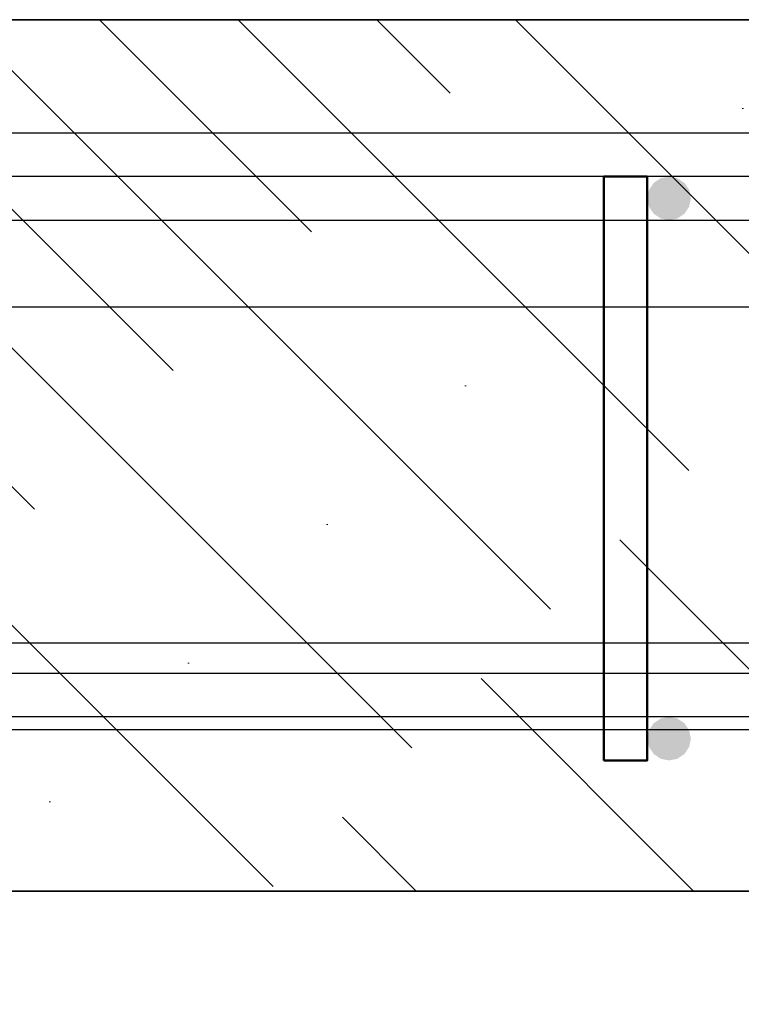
# Model space of a CAD drawing. Header units: metres. Extents: x -38 to 97, y -15 to 21.
# Tile 219 of 224: x 90.584 to 90.75, y -4.278 to -4.052. Entities that reach past the tile are written whole.
import ezdxf

# ---------------------------------------------------------------- set-up
doc = ezdxf.new("R2010")
doc.units = ezdxf.units.M
doc.header["$PDMODE"] = 65
for name, color, linetype, lineweight in [('XR$4$Арм. стержнями верхней зоны', 180, 'Continuous', 35), ('XR$4$Арм. стержнями нижней зоны', 180, 'Continuous', 35), ('XR$4$Арм.стержн. Арматура края', 96, 'Continuous', 35), ('XR$4$Размерная линия (1)', 7, 'Continuous', 13), ('XR$6$Арм. стержнями верхней зоны', 180, 'Continuous', 35), ('XR$6$Арм. стержнями нижней зоны', 180, 'Continuous', 35), ('XR$6$Арм.стержн. Арматура края', 96, 'Continuous', 35), ('XR$6$Размерная линия (1)', 7, 'Continuous', 13)]:
    doc.layers.add(name, color=color, linetype=linetype, lineweight=lineweight)
doc.layers.add('XR$4$Арм.стержн.Доп. Арм верхн.зоны Х', color=7, linetype='Continuous', lineweight=35, true_color=0x8c8cff)
doc.layers.add('XR$6$Арм.стержн.Доп. Арм верхн.зоны Х', color=7, linetype='Continuous', lineweight=35, true_color=0x8c8cff)
doc.styles.add('ISOCPEUR', font='txt')
doc.dimstyles.new('DIMSTYLE_24', dxfattribs={"dimtxt": 0.03, "dimasz": 0.03, "dimexe": 0, "dimexo": 0, "dimgap": 0.015, "dimtad": 2, "dimdec": 0, "dimlfac": 1000, "dimrnd": 5, "dimzin": 12, "dimdsep": 46, "dimtxsty": 'ISOCPEUR', "dimblk1": 'ALL_ML_STRICH', "dimblk2": 'ALL_ML_STRICH', "dimsah": 1, "dimcen": 0, "dimclrd": 7, "dimclre": 256, "dimclrt": 7, "dimadec": 0, "dimazin": 0, "dimtfac": 1, "dimtdec": 0, "dimtix": 1, "dimtmove": 2, "dimatfit": 3, "dimfxl": 0, "dimtzin": 0, "dimlwd": 0, "dimlwe": -3, "dimarcsym": 0})
pattern_1 = [(135, (0, 0), (-0.031819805, -0.031819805), [0.4, -0.05, 0, -0.05]), (135, (-0.01591, -0.01591), (-0.031819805, -0.031819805), [0.8, -0.1, 0.1, -0.1])]

# ---------------------------------------------------------------- blocks, each defined once
blk = doc.blocks.new('ALL_ML_STRICH')
at = {"color": 0, "linetype": 'ByBlock', "lineweight": -2}
for p, q in [((0, -0.5), (0, 0.5)), ((-0.3, -0.3), (0.3, 0.3)), ((-1, 0), (0.5, 0))]:
    blk.add_line(p, q, dxfattribs=at)
blk = doc.blocks.new('*D448')
at = {"layer": 'DEFPOINTS', "color": 7, "linetype": 'Continuous', "lineweight": 13, "transparency": 33554687}
for p in [(90.47673, -4.2125), (91.84317, -4.2525), (90.47673, -4.35845)]:
    blk.add_point(p, dxfattribs=at)
at = {"layer": 'XR$4$Размерная линия (1)', "color": 9, "linetype": 'Continuous', "lineweight": -2, "true_color": 0xc7c7c7, "transparency": 33554687}
for p, q in [((90.47673, -4.2325), (90.47673, -4.35845)), ((91.84317, -4.2725), (91.84317, -4.35845))]:
    blk.add_line(p, q, dxfattribs=at)
at = {"layer": 'XR$4$Размерная линия (1)', "color": 7, "linetype": 'Continuous', "lineweight": -2, "transparency": 33554687}
blk.add_line((90.47673, -4.35845), (91.84317, -4.35845), dxfattribs=at)
at = {"layer": 'XR$4$Размерная линия (1)', "color": 7, "linetype": 'Continuous', "lineweight": 13, "transparency": 33554687, "xscale": 0.03, "yscale": 0.03, "zscale": 0.03, "rotation": 180}
blk.add_blockref('ALL_ML_STRICH', (90.47673, -4.35845), dxfattribs=at)
at = {"layer": 'XR$4$Размерная линия (1)', "color": 7, "linetype": 'Continuous', "lineweight": 13, "transparency": 33554687, "xscale": 0.03, "yscale": 0.03, "zscale": 0.03}
blk.add_blockref('ALL_ML_STRICH', (91.84317, -4.35845), dxfattribs=at)
at = {"layer": 'XR$4$Размерная линия (1)', "color": 7, "linetype": 'Continuous', "lineweight": 13, "transparency": 33554687, "insert": (91.16445, -4.33345), "char_height": 0.03, "width": 0.12, "attachment_point": 5, "style": 'ISOCPEUR'}
blk.add_mtext('\\A1;{1365}', dxfattribs=at)
blk = doc.blocks.new('*D851')
at = {"layer": 'DEFPOINTS', "color": 7, "linetype": 'Continuous', "lineweight": 13, "transparency": 33554687}
for p in [(90.47673, -4.2125), (91.84317, -4.2525), (90.47673, -4.35845)]:
    blk.add_point(p, dxfattribs=at)
at = {"layer": 'XR$6$Размерная линия (1)', "color": 9, "linetype": 'Continuous', "lineweight": -2, "true_color": 0xc7c7c7, "transparency": 33554687}
for p, q in [((90.47673, -4.2325), (90.47673, -4.35845)), ((91.84317, -4.2725), (91.84317, -4.35845))]:
    blk.add_line(p, q, dxfattribs=at)
at = {"layer": 'XR$6$Размерная линия (1)', "color": 7, "linetype": 'Continuous', "lineweight": -2, "transparency": 33554687}
blk.add_line((90.47673, -4.35845), (91.84317, -4.35845), dxfattribs=at)
at = {"layer": 'XR$6$Размерная линия (1)', "color": 7, "linetype": 'Continuous', "lineweight": 13, "transparency": 33554687, "xscale": 0.03, "yscale": 0.03, "zscale": 0.03, "rotation": 180}
blk.add_blockref('ALL_ML_STRICH', (90.47673, -4.35845), dxfattribs=at)
at = {"layer": 'XR$6$Размерная линия (1)', "color": 7, "linetype": 'Continuous', "lineweight": 13, "transparency": 33554687, "xscale": 0.03, "yscale": 0.03, "zscale": 0.03}
blk.add_blockref('ALL_ML_STRICH', (91.84317, -4.35845), dxfattribs=at)
at = {"layer": 'XR$6$Размерная линия (1)', "color": 7, "linetype": 'Continuous', "lineweight": 13, "transparency": 33554687, "insert": (91.16445, -4.33345), "char_height": 0.03, "width": 0.12, "attachment_point": 5, "style": 'ISOCPEUR'}
blk.add_mtext('\\A1;{1365}', dxfattribs=at)

msp = doc.modelspace()

# ---------------------------------------------------------------- hatches: boundary and pattern name
at = {"linetype": 'Continuous', "lineweight": 13, "transparency": 33554687}
h = msp.add_hatch(dxfattribs=at)
h.set_pattern_fill('__________540', scale=0.015, style=0, pattern_type=2)
h.set_pattern_definition(pattern_1)
h.paths.add_polyline_path([(91.84317, -4.0525), (90.42317, -4.0525), (90.42317, -4.2525), (91.84317, -4.2525)], flags=0)
h = msp.add_hatch(dxfattribs=at)
h.set_pattern_fill('__________540', scale=0.015, style=0, pattern_type=2)
h.set_pattern_definition(pattern_1)
h.paths.add_polyline_path([(91.84317, -4.0525), (90.42317, -4.0525), (90.42317, -4.2525), (91.84317, -4.2525)], flags=0)
at = {"layer": 'XR$4$Арм. стержнями верхней зоны', "linetype": 'Continuous', "lineweight": 50, "transparency": 33554687}
msp.add_hatch(color=4, dxfattribs=at).paths.add_polyline_path([(90.73817, -4.0935), (90.73778, -4.09158), (90.7367, -4.08996), (90.73508, -4.08888), (90.73317, -4.0885), (90.73125, -4.08888), (90.72963, -4.08996), (90.72855, -4.09158), (90.72817, -4.0935), (90.72855, -4.09541), (90.72963, -4.09703), (90.73125, -4.09812), (90.73317, -4.0985), (90.73508, -4.09812), (90.7367, -4.09703), (90.73778, -4.09541)])
at = {"layer": 'XR$4$Арм. стержнями нижней зоны', "linetype": 'Continuous', "lineweight": 50, "transparency": 33554687}
msp.add_hatch(color=4, dxfattribs=at).paths.add_polyline_path([(90.73817, -4.2175), (90.73778, -4.21558), (90.7367, -4.21396), (90.73508, -4.21288), (90.73317, -4.2125), (90.73125, -4.21288), (90.72963, -4.21396), (90.72855, -4.21558), (90.72817, -4.2175), (90.72855, -4.21941), (90.72963, -4.22103), (90.73125, -4.22212), (90.73317, -4.2225), (90.73508, -4.22212), (90.7367, -4.22103), (90.73778, -4.21941)])
at = {"layer": 'XR$6$Арм. стержнями верхней зоны', "linetype": 'Continuous', "lineweight": 50, "transparency": 33554687}
msp.add_hatch(color=4, dxfattribs=at).paths.add_polyline_path([(90.73817, -4.0935), (90.73778, -4.09158), (90.7367, -4.08996), (90.73508, -4.08888), (90.73317, -4.0885), (90.73125, -4.08888), (90.72963, -4.08996), (90.72855, -4.09158), (90.72817, -4.0935), (90.72855, -4.09541), (90.72963, -4.09703), (90.73125, -4.09812), (90.73317, -4.0985), (90.73508, -4.09812), (90.7367, -4.09703), (90.73778, -4.09541)])
at = {"layer": 'XR$6$Арм. стержнями нижней зоны', "linetype": 'Continuous', "lineweight": 50, "transparency": 33554687}
msp.add_hatch(color=4, dxfattribs=at).paths.add_polyline_path([(90.73817, -4.2175), (90.73778, -4.21558), (90.7367, -4.21396), (90.73508, -4.21288), (90.73317, -4.2125), (90.73125, -4.21288), (90.72963, -4.21396), (90.72855, -4.21558), (90.72817, -4.2175), (90.72855, -4.21941), (90.72963, -4.22103), (90.73125, -4.22212), (90.73317, -4.2225), (90.73508, -4.22212), (90.7367, -4.22103), (90.73778, -4.21941)])

# ---------------------------------------------------------------- linework, layer by layer
at = {"color": 7, "linetype": 'Continuous', "lineweight": 35, "transparency": 33554687}
for p, q in [((91.84317, -4.0525), (90.42317, -4.0525)), ((91.84317, -4.0525), (90.42317, -4.0525)), ((90.42317, -4.2525), (91.84317, -4.2525)), ((90.42317, -4.2525), (91.84317, -4.2525))]:
    msp.add_line(p, q, dxfattribs=at)
at = {"layer": 'XR$4$Арм. стержнями верхней зоны', "color": 4, "linetype": 'Continuous', "lineweight": 25, "transparency": 33554687}
msp.add_lwpolyline([(90.44817, -4.0785), (91.81817, -4.0785), (91.81817, -4.0885), (90.44817, -4.0885), (90.44817, -4.0785)], dxfattribs=at)
msp.add_lwpolyline([(90.44817, -4.0785), (91.81817, -4.0785), (91.81817, -4.0885), (90.44817, -4.0885), (90.44817, -4.0785)], dxfattribs=at)
at = {"layer": 'XR$4$Арм. стержнями нижней зоны', "color": 4, "linetype": 'Continuous', "lineweight": 25, "transparency": 33554687}
msp.add_lwpolyline([(90.44817, -4.2025), (91.81817, -4.2025), (91.81817, -4.2125), (90.44817, -4.2125), (90.44817, -4.2025)], dxfattribs=at)
msp.add_lwpolyline([(90.44817, -4.2025), (91.81817, -4.2025), (91.81817, -4.2125), (90.44817, -4.2125), (90.44817, -4.2025)], dxfattribs=at)
at = {"layer": 'XR$4$Арм.стержн. Арматура края', "color": 4, "linetype": 'Continuous', "lineweight": 25, "transparency": 33554687}
for points in [[(90.94817, -4.2125), (90.47673, -4.2125), (90.47151, -4.21177), (90.46607, -4.20998), (90.46107, -4.20717), (90.45694, -4.20372), (90.45349, -4.1996), (90.45068, -4.19459), (90.44889, -4.18915), (90.44817, -4.18393), (90.44817, -4.10706), (90.44889, -4.10185), (90.45068, -4.09641), (90.45349, -4.0914), (90.45694, -4.08727), (90.46107, -4.08382), (90.46607, -4.08102), (90.47151, -4.07922), (90.47673, -4.0785), (90.94817, -4.0785)], [(90.94817, -4.2125), (90.47673, -4.2125), (90.47151, -4.21177), (90.46607, -4.20998), (90.46107, -4.20717), (90.45694, -4.20372), (90.45349, -4.1996), (90.45068, -4.19459), (90.44889, -4.18915), (90.44817, -4.18393), (90.44817, -4.10706), (90.44889, -4.10185), (90.45068, -4.09641), (90.45349, -4.0914), (90.45694, -4.08727), (90.46107, -4.08382), (90.46607, -4.08102), (90.47151, -4.07922), (90.47673, -4.0785), (90.94817, -4.0785)], [(90.94817, -4.0885), (90.47742, -4.0885), (90.47379, -4.089), (90.47012, -4.09021), (90.46676, -4.09209), (90.46404, -4.09437), (90.46176, -4.09709), (90.45988, -4.10045), (90.45867, -4.10412), (90.45817, -4.10775), (90.45817, -4.18324), (90.45867, -4.18687), (90.45988, -4.19054), (90.46176, -4.1939), (90.46404, -4.19662), (90.46676, -4.1989), (90.47012, -4.20078), (90.47379, -4.20199), (90.47742, -4.2025), (90.94817, -4.2025)], [(90.94817, -4.0885), (90.47742, -4.0885), (90.47379, -4.089), (90.47012, -4.09021), (90.46676, -4.09209), (90.46404, -4.09437), (90.46176, -4.09709), (90.45988, -4.10045), (90.45867, -4.10412), (90.45817, -4.10775), (90.45817, -4.18324), (90.45867, -4.18687), (90.45988, -4.19054), (90.46176, -4.1939), (90.46404, -4.19662), (90.46676, -4.1989), (90.47012, -4.20078), (90.47379, -4.20199), (90.47742, -4.2025), (90.94817, -4.2025)]]:
    msp.add_lwpolyline(points, dxfattribs=at)
at = {"layer": 'XR$4$Арм.стержн. Арматура края', "color": 4, "linetype": 'Continuous', "lineweight": 50, "transparency": 33554687}
msp.add_lwpolyline([(90.71817, -4.2225), (90.71817, -4.0885), (90.72817, -4.0885), (90.72817, -4.2225), (90.71817, -4.2225)], dxfattribs=at)
at = {"layer": 'XR$4$Арм.стержн.Доп. Арм верхн.зоны Х', "color": 7, "linetype": 'Continuous', "lineweight": 25, "transparency": 33554687}
for points in [[(92.14316, -4.1185), (90.47316, -4.1185), (90.47316, -4.0985), (92.14316, -4.0985), (92.14316, -4.1185)], [(92.11766, -4.1185), (90.47316, -4.1185), (90.47316, -4.0985), (92.11766, -4.0985), (92.11766, -4.1185)], [(92.11766, -4.2155), (90.47316, -4.2155), (90.47316, -4.1955), (92.11766, -4.1955), (92.11766, -4.2155)], [(92.14316, -4.2155), (90.47316, -4.2155), (90.47316, -4.1955), (92.14316, -4.1955), (92.14316, -4.2155)]]:
    msp.add_lwpolyline(points, dxfattribs=at)
at = {"layer": 'XR$6$Арм. стержнями верхней зоны', "color": 4, "linetype": 'Continuous', "lineweight": 25, "transparency": 33554687}
msp.add_lwpolyline([(90.44817, -4.0785), (91.81817, -4.0785), (91.81817, -4.0885), (90.44817, -4.0885), (90.44817, -4.0785)], dxfattribs=at)
msp.add_lwpolyline([(90.44817, -4.0785), (91.81817, -4.0785), (91.81817, -4.0885), (90.44817, -4.0885), (90.44817, -4.0785)], dxfattribs=at)
at = {"layer": 'XR$6$Арм. стержнями нижней зоны', "color": 4, "linetype": 'Continuous', "lineweight": 25, "transparency": 33554687}
msp.add_lwpolyline([(90.44817, -4.2025), (91.81817, -4.2025), (91.81817, -4.2125), (90.44817, -4.2125), (90.44817, -4.2025)], dxfattribs=at)
msp.add_lwpolyline([(90.44817, -4.2025), (91.81817, -4.2025), (91.81817, -4.2125), (90.44817, -4.2125), (90.44817, -4.2025)], dxfattribs=at)
at = {"layer": 'XR$6$Арм.стержн. Арматура края', "color": 4, "linetype": 'Continuous', "lineweight": 25, "transparency": 33554687}
for points in [[(90.94817, -4.2125), (90.47673, -4.2125), (90.47151, -4.21177), (90.46607, -4.20998), (90.46107, -4.20717), (90.45694, -4.20372), (90.45349, -4.1996), (90.45068, -4.19459), (90.44889, -4.18915), (90.44817, -4.18393), (90.44817, -4.10706), (90.44889, -4.10185), (90.45068, -4.09641), (90.45349, -4.0914), (90.45694, -4.08727), (90.46107, -4.08382), (90.46607, -4.08102), (90.47151, -4.07922), (90.47673, -4.0785), (90.94817, -4.0785)], [(90.94817, -4.2125), (90.47673, -4.2125), (90.47151, -4.21177), (90.46607, -4.20998), (90.46107, -4.20717), (90.45694, -4.20372), (90.45349, -4.1996), (90.45068, -4.19459), (90.44889, -4.18915), (90.44817, -4.18393), (90.44817, -4.10706), (90.44889, -4.10185), (90.45068, -4.09641), (90.45349, -4.0914), (90.45694, -4.08727), (90.46107, -4.08382), (90.46607, -4.08102), (90.47151, -4.07922), (90.47673, -4.0785), (90.94817, -4.0785)], [(90.94817, -4.0885), (90.47742, -4.0885), (90.47379, -4.089), (90.47012, -4.09021), (90.46676, -4.09209), (90.46404, -4.09437), (90.46176, -4.09709), (90.45988, -4.10045), (90.45867, -4.10412), (90.45817, -4.10775), (90.45817, -4.18324), (90.45867, -4.18687), (90.45988, -4.19054), (90.46176, -4.1939), (90.46404, -4.19662), (90.46676, -4.1989), (90.47012, -4.20078), (90.47379, -4.20199), (90.47742, -4.2025), (90.94817, -4.2025)], [(90.94817, -4.0885), (90.47742, -4.0885), (90.47379, -4.089), (90.47012, -4.09021), (90.46676, -4.09209), (90.46404, -4.09437), (90.46176, -4.09709), (90.45988, -4.10045), (90.45867, -4.10412), (90.45817, -4.10775), (90.45817, -4.18324), (90.45867, -4.18687), (90.45988, -4.19054), (90.46176, -4.1939), (90.46404, -4.19662), (90.46676, -4.1989), (90.47012, -4.20078), (90.47379, -4.20199), (90.47742, -4.2025), (90.94817, -4.2025)]]:
    msp.add_lwpolyline(points, dxfattribs=at)
at = {"layer": 'XR$6$Арм.стержн. Арматура края', "color": 4, "linetype": 'Continuous', "lineweight": 50, "transparency": 33554687}
msp.add_lwpolyline([(90.71817, -4.2225), (90.71817, -4.0885), (90.72817, -4.0885), (90.72817, -4.2225), (90.71817, -4.2225)], dxfattribs=at)
at = {"layer": 'XR$6$Арм.стержн.Доп. Арм верхн.зоны Х', "color": 7, "linetype": 'Continuous', "lineweight": 25, "transparency": 33554687}
for points in [[(92.11766, -4.1185), (90.47316, -4.1185), (90.47316, -4.0985), (92.11766, -4.0985), (92.11766, -4.1185)], [(92.14316, -4.1185), (90.47316, -4.1185), (90.47316, -4.0985), (92.14316, -4.0985), (92.14316, -4.1185)], [(92.11766, -4.2155), (90.47316, -4.2155), (90.47316, -4.1955), (92.11766, -4.1955), (92.11766, -4.2155)], [(92.14316, -4.2155), (90.47316, -4.2155), (90.47316, -4.1955), (92.14316, -4.1955), (92.14316, -4.2155)]]:
    msp.add_lwpolyline(points, dxfattribs=at)

# ---------------------------------------------------------------- dimensions: what is measured, and where the dimension line sits
at = {"layer": 'XR$4$Размерная линия (1)', "color": 7, "linetype": 'Continuous', "lineweight": 13, "transparency": 33554687}
dim = msp.add_linear_dim(base=(91.84317, -4.35845), p1=(90.47673, -4.2325), p2=(91.84317, -4.2725), dimstyle='DIMSTYLE_24', override={"dimpost": '<>', "dimclrd": 7, "dimclre": 9, "dimclrt": 7, "dimlwd": 0, "dimlwe": 65533}, dxfattribs=at)
dim.commit()
dim.dimension.update_dxf_attribs({"geometry": '*D448', "text_midpoint": (91.16445, -4.33345), "dimtype": 160})
at = {"layer": 'XR$6$Размерная линия (1)', "color": 7, "linetype": 'Continuous', "lineweight": 13, "transparency": 33554687}
dim = msp.add_linear_dim(base=(91.84317, -4.35845), p1=(90.47673, -4.2325), p2=(91.84317, -4.2725), dimstyle='DIMSTYLE_24', override={"dimpost": '<>', "dimclrd": 7, "dimclre": 9, "dimclrt": 7, "dimlwd": 0, "dimlwe": 65533}, dxfattribs=at)
dim.commit()
dim.dimension.update_dxf_attribs({"geometry": '*D851', "text_midpoint": (91.16445, -4.33345), "dimtype": 160})

doc.saveas('drawing.dxf')
